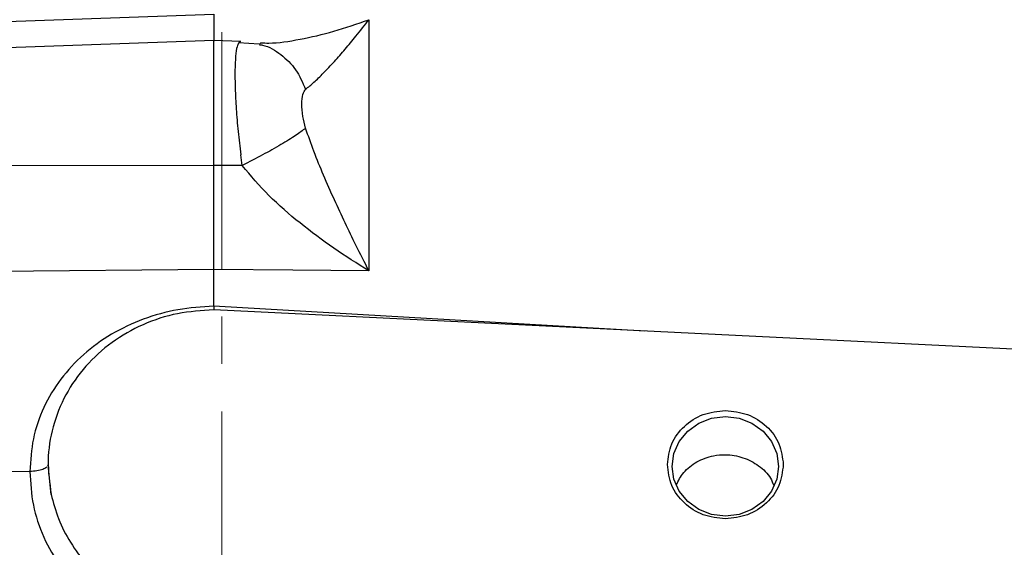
# Model space of a CAD drawing. Header units: inches. Extents: x 0.6 to 16.3, y 0.2 to 11.5.
# Tile 7 of 16: x 3.9 to 5.9, y 8.1 to 9.2. Entities that reach past the tile are written whole.
import ezdxf

# ---------------------------------------------------------------- set-up
doc = ezdxf.new("R2010")
doc.units = ezdxf.units.IN
doc.header["$MEASUREMENT"] = 0
doc.linetypes.add('CENTERX2', pattern=[0.8, 0.5, -0.1, 0.1, -0.1])
doc.styles.add('SLDTEXTSTYLE0', font='TXT', dxfattribs={"width": 0.75})
doc.dimstyles.new('SLDDIMSTYLE1', dxfattribs={"dimtxt": 0.137795, "dimasz": 0.14, "dimexe": 0, "dimexo": 0.0625, "dimgap": 0.034449, "dimtad": 0, "dimdec": 1, "dimlfac": 1.5, "dimrnd": 1e-09, "dimzin": 12, "dimdsep": 46, "dimtxsty": 'SLDTEXTSTYLE0', "dimblk1": 'CLOSED', "dimblk2": 'CLOSED', "dimsah": 1, "dimcen": 0.09, "dimadec": 0, "dimazin": 3, "dimtfac": 1, "dimtdec": 1, "dimtofl": 0, "dimtmove": 0, "dimatfit": 3, "dimldrblk": 'CLOSED', "dimfxl": 0, "dimfrac": 2, "dimtolj": 1, "dimtzin": 12, "dimarcsym": 0})
doc.dimstyles.new('SLDDIMSTYLE5', dxfattribs={"dimtxt": 0.137795, "dimasz": 0.14, "dimexe": 0, "dimexo": 0.0625, "dimgap": 0.034449, "dimtad": 0, "dimdec": 1, "dimlfac": 1.5, "dimrnd": 1e-09, "dimzin": 4, "dimdsep": 46, "dimtxsty": 'SLDTEXTSTYLE0', "dimblk1": 'CLOSED', "dimblk2": 'CLOSED', "dimsah": 1, "dimcen": 0.09, "dimadec": 0, "dimazin": 1, "dimtfac": 1, "dimtdec": 1, "dimtofl": 0, "dimtmove": 0, "dimatfit": 3, "dimldrblk": 'CLOSED', "dimfxl": 0, "dimfrac": 2, "dimtolj": 1, "dimtzin": 12, "dimarcsym": 0})

# ---------------------------------------------------------------- blocks, each defined once
blk = doc.blocks.new('_Closed')
at = {"color": 0, "linetype": 'ByBlock', "lineweight": -2}
for p, q in [((-1, 0.166667), (0, 0)), ((-1, 0.166667), (-1, -0.166667)), ((0, 0), (-1, -0.166667)), ((0, 0), (-1, 0))]:
    blk.add_line(p, q, dxfattribs=at)
blk = doc.blocks.new('_D_7')
at = {"color": 7, "linetype": 'Continuous', "lineweight": 0}
for p, q in [((2.6081, 10.8885), (2.5661, 10.8885)), ((2.5661, 10.8885), (2.5661, 10.6697)), ((2.9136, 10.8885), (2.9555, 10.8885)), ((2.9555, 10.8885), (2.9555, 10.6697)), ((1.5982, 8.1912), (1.5982, 10.7294)), ((4.2932, 10.6766), (4.2932, 10.7294)), ((1.5982, 10.69), (2.4453, 10.69)), ((4.2932, 10.69), (3.0764, 10.69)), ((2.5661, 10.6697), (2.6081, 10.6697)), ((2.9555, 10.6697), (2.9136, 10.6697))]:
    blk.add_line(p, q, dxfattribs=at)
at = {"color": 7, "linetype": 'Continuous', "lineweight": 18, "xscale": 0.14, "yscale": 0.14, "rotation": 180.0000000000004}
blk.add_blockref('_Closed', (1.5982, 10.69), dxfattribs=at)
at = {"color": 7, "linetype": 'Continuous', "lineweight": 18, "xscale": 0.14, "yscale": 0.14}
blk.add_blockref('_Closed', (4.2932, 10.69), dxfattribs=at)
at = {"color": 7, "linetype": 'Continuous', "lineweight": 18, "char_height": 0.1378, "attachment_point": 1, "style": 'SLDTEXTSTYLE0'}
for s, insert in [('103', (2.6081, 10.8473)), ('4.0', (2.6336, 10.6412))]:
    blk.add_mtext(s, dxfattribs=dict(at, insert=insert))
blk = doc.blocks.new('_D_9')
at = {"color": 7, "linetype": 'Continuous', "lineweight": 0}
for p, q in [((6.0467, 10.8885), (6.0048, 10.8885)), ((6.0048, 10.8885), (6.0048, 10.6697)), ((6.3522, 10.8885), (6.3942, 10.8885)), ((6.3942, 10.8885), (6.3942, 10.6697)), ((4.2932, 10.6766), (4.2932, 10.7294)), ((8.6552, 9.0011), (8.6552, 10.7294)), ((4.2932, 10.69), (5.8839, 10.69)), ((8.6552, 10.69), (6.515, 10.69)), ((6.0048, 10.6697), (6.0467, 10.6697)), ((6.3942, 10.6697), (6.3522, 10.6697))]:
    blk.add_line(p, q, dxfattribs=at)
at = {"color": 7, "linetype": 'Continuous', "lineweight": 18, "xscale": 0.14, "yscale": 0.14, "rotation": 180.0000000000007}
blk.add_blockref('_Closed', (4.2932, 10.69), dxfattribs=at)
at = {"color": 7, "linetype": 'Continuous', "lineweight": 18, "xscale": 0.14, "yscale": 0.14}
blk.add_blockref('_Closed', (8.6552, 10.69), dxfattribs=at)
at = {"color": 7, "linetype": 'Continuous', "lineweight": 18, "char_height": 0.1378, "attachment_point": 1, "style": 'SLDTEXTSTYLE0'}
for s, insert in [('166', (6.0467, 10.8473)), ('6.5', (6.0722, 10.6412))]:
    blk.add_mtext(s, dxfattribs=dict(at, insert=insert))
blk = doc.blocks.new('_D_10')
at = {"color": 7, "linetype": 'Continuous', "lineweight": 0}
for p, q in [((5.2228, 10.416), (5.1808, 10.416)), ((5.1808, 10.416), (5.1808, 10.1973)), ((5.5282, 10.416), (5.5702, 10.416)), ((5.5702, 10.416), (5.5702, 10.1973)), ((7.3386, 9.217), (7.3386, 10.2569)), ((4.2932, 10.2175), (5.06, 10.2175)), ((7.3386, 10.2175), (5.691, 10.2175)), ((5.1808, 10.1973), (5.2228, 10.1973)), ((5.5702, 10.1973), (5.5282, 10.1973))]:
    blk.add_line(p, q, dxfattribs=at)
at = {"color": 7, "linetype": 'Continuous', "lineweight": 18, "xscale": 0.14, "yscale": 0.14, "rotation": 180.0000000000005}
blk.add_blockref('_Closed', (4.2932, 10.2175), dxfattribs=at)
at = {"color": 7, "linetype": 'Continuous', "lineweight": 18, "xscale": 0.14, "yscale": 0.14}
blk.add_blockref('_Closed', (7.3386, 10.2175), dxfattribs=at)
at = {"color": 7, "linetype": 'Continuous', "lineweight": 18, "char_height": 0.1378, "attachment_point": 1, "style": 'SLDTEXTSTYLE0'}
for s, insert in [('116', (5.2228, 10.3749)), ('4.6', (5.2482, 10.1687))]:
    blk.add_mtext(s, dxfattribs=dict(at, insert=insert))

msp = doc.modelspace()

# ---------------------------------------------------------------- linework, layer by layer
at = {"color": 7, "linetype": 'CENTERX2', "lineweight": 18}
msp.add_line((4.2932, 3.9178), (4.2932, 10.6373), dxfattribs=at)
at = {"color": 7, "linetype": 'Continuous', "lineweight": 25}
for p, q in [((2.7665, 9.2028), (4.2762, 9.2558)), ((4.6037, 9.2444), (4.6037, 8.714)), ((4.2762, 9.2004), (2.7665, 9.1477)), ((4.3334, 9.1984), (4.2762, 9.2004)), ((4.2762, 8.9367), (4.2762, 9.2004)), ((4.3721, 9.1928), (4.3287, 9.1958)), ((4.3758, 9.1945), (4.3734, 9.1934)), ((4.3363, 8.9366), (4.3331, 8.9595)), ((4.2762, 8.9367), (2.7665, 8.935)), ((4.3363, 8.9366), (4.2762, 8.9367)), ((4.2762, 8.7175), (2.7665, 8.7015)), ((4.2762, 8.6398), (4.2762, 8.7175)), ((4.4429, 8.7157), (4.2762, 8.7175)), ((4.6037, 8.714), (4.4429, 8.7157)), ((4.2762, 8.6398), (4.2761, 8.6318)), ((6.1228, 8.5415), (4.2762, 8.6318)), ((3.9264, 8.3052), (3.925, 8.3025)), ((3.9264, 8.3053), (3.9264, 8.3052)), ((3.9329, 8.2426), (3.9264, 8.3052)), ((3.8878, 8.2909), (3.354, 8.2842))]:
    msp.add_line(p, q, dxfattribs=at)
at = {"color": 8, "linetype": 'Continuous', "lineweight": 25}
msp.add_line((5.1859, 8.5873), (4.2762, 8.6398), dxfattribs=at)
at = {"color": 7, "linetype": 'Continuous', "lineweight": 25, "flags": 128}
msp.add_lwpolyline([(5.3562, 8.1968), (5.3271, 8.2003), (5.3, 8.2108), (5.2767, 8.2275), (5.2588, 8.2492), (5.2476, 8.2745), (5.2438, 8.3017), (5.2476, 8.3289), (5.2588, 8.3542), (5.2767, 8.3759), (5.3, 8.3926), (5.3271, 8.4031), (5.3562, 8.4066), (5.3853, 8.4031), (5.4124, 8.3926), (5.4357, 8.3759), (5.4535, 8.3542), (5.4648, 8.3289), (5.4686, 8.3017), (5.4648, 8.2745), (5.4535, 8.2492), (5.4357, 8.2275), (5.4124, 8.2108), (5.3853, 8.2003), (5.3562, 8.1968)], dxfattribs=at)
at = {"color": 7, "linetype": 'Continuous', "lineweight": 25}
for points, knots in [([(4.2762, 9.2558), (4.2762, 9.2457), (4.2762, 9.2256), (4.2762, 9.2076), (4.2762, 9.1984), (4.2762, 9.1989), (4.2762, 9.1991)], [0, 0, 0, 0, 0.306407, 0.612881, 0.91935, 1, 1, 1, 1]), ([(4.3758, 9.1957), (4.3813, 9.1954), (4.4061, 9.194), (4.4588, 9.2026), (4.5296, 9.2183), (4.5789, 9.2356), (4.6037, 9.2444)], [0, 0, 0, 0, 0.085522, 0.383684, 0.690407, 1, 1, 1, 1]), ([(4.47, 9.0976), (4.4758, 9.1022), (4.4877, 9.1117), (4.5083, 9.132), (4.5305, 9.1556), (4.5534, 9.1819), (4.5777, 9.2111), (4.5946, 9.2327), (4.6037, 9.2444)], [0, 0, 0, 0, 0.148715, 0.307889, 0.478679, 0.643422, 0.806919, 1, 1, 1, 1]), ([(4.3333, 9.1972), (4.3321, 9.1978), (4.3303, 9.1986), (4.3292, 9.1958), (4.3289, 9.1949)], [0, 0, 0, 0, 0.696962, 1, 1, 1, 1]), ([(4.47, 9.0153), (4.4678, 9.0238), (4.463, 9.0425), (4.462, 9.0669), (4.463, 9.0875), (4.4678, 9.0945), (4.47, 9.0976)], [0, 0, 0, 0, 0.227425, 0.500275, 0.772712, 1, 1, 1, 1]), ([(4.47, 9.0153), (4.4637, 9.0105), (4.4511, 9.0009), (4.4188, 8.981), (4.3798, 8.9589), (4.3508, 8.9441), (4.3363, 8.9366)], [0, 0, 0, 0, 0.250145, 0.500044, 0.750023, 1, 1, 1, 1]), ([(4.6037, 8.714), (4.5946, 8.732), (4.5777, 8.7653), (4.5534, 8.8155), (4.5304, 8.8646), (4.5083, 8.9149), (4.4877, 8.965), (4.4758, 8.9989), (4.47, 9.0153)], [0, 0, 0, 0, 0.193195, 0.356785, 0.521508, 0.69228, 0.851574, 1, 1, 1, 1]), ([(4.2762, 8.7175), (4.2762, 8.7339), (4.2762, 8.7668), (4.2762, 8.8218), (4.2762, 8.8789), (4.2762, 8.9175), (4.2762, 8.9367)], [0, 0, 0, 0, 0.250003, 0.500003, 0.749989, 1, 1, 1, 1]), ([(4.6037, 8.714), (4.5789, 8.7296), (4.5296, 8.7608), (4.4585, 8.814), (4.3917, 8.8711), (4.3545, 8.9151), (4.3363, 8.9366)], [0, 0, 0, 0, 0.258205, 0.513587, 0.762172, 1, 1, 1, 1]), ([(4.2762, 8.6398), (4.2508, 8.6381), (4.2, 8.6348), (4.1266, 8.6141), (4.0589, 8.5823), (3.9999, 8.5394), (3.9513, 8.487), (3.9153, 8.4268), (3.8923, 8.3607), (3.8893, 8.3141), (3.8878, 8.2909)], [0, 0, 0, 0, 0.12588, 0.252034, 0.377802, 0.503099, 0.627916, 0.752083, 0.876161, 1, 1, 1, 1]), ([(5.2525, 8.2623), (5.2571, 8.2714), (5.2672, 8.2911), (5.2954, 8.3128), (5.3268, 8.3244), (5.3604, 8.3274), (5.3942, 8.3219), (5.4273, 8.3042), (5.4499, 8.2829), (5.4562, 8.2666), (5.4582, 8.2614)], [0, 0, 0, 0, 0.123817, 0.266594, 0.409822, 0.504878, 0.647508, 0.790138, 0.932789, 1, 1, 1, 1]), ([(3.8878, 8.2909), (3.8893, 8.2671), (3.8922, 8.2196), (3.9152, 8.1514), (3.9511, 8.0886), (3.9997, 8.0338), (4.0567, 7.9907), (4.1071, 7.9653), (4.1456, 7.9514), (4.1726, 7.9436), (4.2035, 7.9372), (4.2381, 7.9325), (4.2635, 7.9321), (4.2762, 7.9319)], [0, 0, 0, 0, 0.124909, 0.249823, 0.374761, 0.499689, 0.624657, 0.735186, 0.781752, 0.828233, 0.874875, 0.937632, 1, 1, 1, 1]), ([(3.9329, 8.2426), (3.9375, 8.2253), (3.9468, 8.1901), (3.9726, 8.14), (4.0079, 8.0929), (4.047, 8.0569), (4.0852, 8.0305), (4.12, 8.0116), (4.1562, 7.9969), (4.194, 7.986), (4.2335, 7.9786), (4.2614, 7.9773), (4.2759, 7.9766)], [0, 0, 0, 0, 0.118447, 0.241237, 0.368461, 0.500145, 0.580736, 0.663983, 0.750058, 0.826143, 0.909682, 1, 1, 1, 1])]:
    msp.add_open_spline(points, degree=3, knots=knots, dxfattribs=at)
at = {"color": 8, "linetype": 'Continuous', "lineweight": 25}
for points, knots in [([(4.3289, 9.1949), (4.3276, 9.1928), (4.3246, 9.1879), (4.322, 9.1683), (4.3207, 9.1388), (4.3211, 9.1007), (4.3233, 9.0566), (4.3271, 9.0088), (4.3311, 8.9759), (4.3331, 8.9595)], [0, 0, 0, 0, 0.1123493, 0.2594504, 0.4087148, 0.5590597, 0.7076258, 0.8545557, 1, 1, 1, 1]), ([(4.3719, 9.1918), (4.3743, 9.1915), (4.391, 9.1893), (4.4187, 9.1718), (4.4511, 9.1406), (4.4637, 9.112), (4.47, 9.0976)], [0, 0, 0, 0, 0.053517, 0.368945, 0.684474, 1, 1, 1, 1]), ([(3.9235, 8.2998), (3.9211, 8.2982), (3.9162, 8.295), (3.903, 8.2917), (3.8929, 8.2912), (3.8878, 8.2909)], [0, 0, 0, 0, 0.333131, 0.6665645, 1, 1, 1, 1])]:
    msp.add_open_spline(points, degree=3, knots=knots, dxfattribs=at)
at = {"color": 7, "linetype": 'Continuous', "lineweight": 25}
for points in [[(4.2762, 8.6318), (4.2505, 8.6303), (4.1991, 8.6272), (4.1257, 8.6028), (4.0596, 8.5651), (4.004, 8.5145), (3.9615, 8.4539), (3.9346, 8.3861), (3.923, 8.3142), (3.9296, 8.2665), (3.9329, 8.2426)], [(5.2338, 8.3053), (5.2356, 8.3203), (5.2393, 8.3502), (5.2676, 8.388), (5.3081, 8.4144), (5.3402, 8.4178), (5.3562, 8.4196)], [(5.3562, 8.4196), (5.3722, 8.4178), (5.4043, 8.4144), (5.4448, 8.388), (5.4731, 8.3502), (5.4768, 8.3203), (5.4786, 8.3053)], [(5.3562, 8.191), (5.3402, 8.1927), (5.3081, 8.1962), (5.2676, 8.2226), (5.2393, 8.2604), (5.2356, 8.2903), (5.2338, 8.3053)], [(5.4786, 8.3053), (5.4768, 8.2903), (5.4731, 8.2604), (5.4448, 8.2226), (5.4043, 8.1962), (5.3722, 8.1927), (5.3562, 8.191)]]:
    msp.add_open_spline(points, degree=3, dxfattribs=at)

# ---------------------------------------------------------------- dimensions: what is measured, and where the dimension line sits
at = {"color": 7, "linetype": 'Continuous', "lineweight": 18}
dim = msp.add_linear_dim(base=(1.5982, 10.69), p1=(4.2932, 10.6373), p2=(1.5982, 8.1518), dimstyle='SLDDIMSTYLE5', dxfattribs=at)
dim.commit()
dim.dimension.update_dxf_attribs({"geometry": '_D_7', "text_midpoint": (2.7608, 10.69), "dimtype": 160})
for base, p1, picture, middle in [((4.2932, 10.69), (8.6552, 8.9617), '_D_9', (6.1995, 10.69)), ((4.2932, 10.2175), (7.3386, 9.1776), '_D_10', (5.3755, 10.2175))]:
    dim = msp.add_linear_dim(base=base, p1=p1, p2=(4.2932, 10.6373), angle=0, dimstyle='SLDDIMSTYLE1', dxfattribs=at)
    dim.commit()
    dim.dimension.update_dxf_attribs({"geometry": picture, "text_midpoint": middle, "dimtype": 160})

doc.saveas('drawing.dxf')
